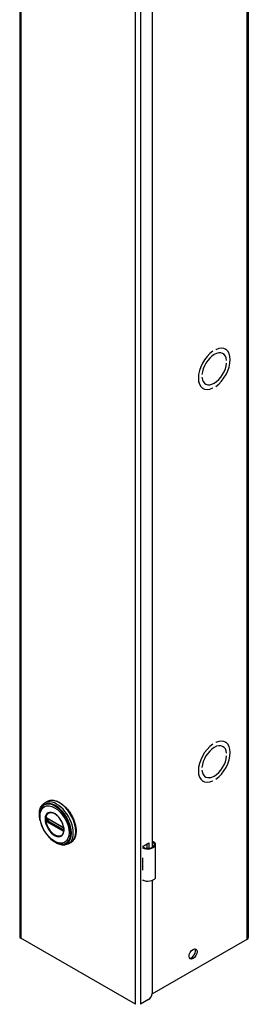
# Model space of a CAD drawing. Header units: inches. Extents: x 0 to 464, y -11 to 301.
# Tile 18 of 26: x 400 to 406, y 121 to 146. Entities that reach past the tile are written whole.
import ezdxf

# ---------------------------------------------------------------- set-up
doc = ezdxf.new("R2010")
doc.units = ezdxf.units.IN
doc.header["$LTSCALE"] = 27.808625
doc.header["$MEASUREMENT"] = 0
doc.layers.add('Visible Edges(ANSI)', color=7, linetype='Continuous', lineweight=25)
doc.layers.add('Visible Tangent Edges(ANSI)', color=7, linetype='Continuous', lineweight=25)

msp = doc.modelspace()

# ---------------------------------------------------------------- linework, layer by layer
at = {"layer": 'Visible Edges(ANSI)'}
for p, q in [((400.1323, 220.9993), (400.1323, 122.8937)), ((405.8346, 220.9769), (405.8346, 122.8713)), ((403.4343, 147.0929), (403.4343, 125.1293)), ((404.9509, 137.5158), (404.951, 137.5157)), ((404.951, 137.5158), (404.951, 137.5157)), ((405.0217, 137.5565), (405.0217, 137.5565)), ((405.2, 137.4599), (405.2046, 137.4572)), ((405.2617, 137.5686), (405.267, 137.5655)), ((405.2943, 137.2883), (405.2944, 137.2882)), ((405.2944, 137.2882), (405.2944, 137.2882)), ((405.2944, 137.2228), (405.2944, 137.2228)), ((404.6783, 136.9335), (404.6784, 136.9335)), ((404.6784, 136.9335), (404.6783, 136.9334)), ((404.6783, 136.868), (404.6784, 136.8681)), ((404.7634, 136.7018), (404.7681, 136.6991)), ((404.7004, 136.5938), (404.7057, 136.5908)), ((404.9509, 136.5998), (404.951, 136.5997)), ((404.951, 136.5998), (404.951, 136.5997)), ((405.0217, 136.6404), (405.0217, 136.6405)), ((404.9509, 127.7052), (404.951, 127.7052)), ((404.951, 127.7053), (404.951, 127.7052)), ((405.0217, 127.7459), (405.0217, 127.746)), ((405.2, 127.6493), (405.2046, 127.6466)), ((405.2617, 127.758), (405.267, 127.7549)), ((405.2943, 127.4777), (405.2944, 127.4777)), ((405.2944, 127.4777), (405.2944, 127.4776)), ((405.2944, 127.4122), (405.2944, 127.4123)), ((404.6783, 127.123), (404.6784, 127.1229)), ((404.6784, 127.1229), (404.6783, 127.1229)), ((404.6783, 127.0575), (404.6784, 127.0575)), ((404.7634, 126.8912), (404.7681, 126.8885)), ((404.7004, 126.7833), (404.7057, 126.7802)), ((404.9509, 126.7892), (404.951, 126.7892)), ((404.951, 126.7892), (404.951, 126.7892)), ((405.0217, 126.8299), (405.0217, 126.83)), ((400.8205, 126.2775), (400.7564, 126.2406)), ((400.806, 125.8635), (400.8009, 125.8663)), ((400.806, 125.8635), (401.2141, 125.6285)), ((401.221, 125.6207), (400.813, 125.8557)), ((401.2191, 125.6255), (401.2141, 125.6285)), ((401.2299, 125.6131), (401.2311, 125.6102)), ((401.23, 125.5679), (401.23, 125.6052)), ((401.2311, 125.6102), (401.2317, 125.6085)), ((401.2331, 125.5578), (401.233, 125.5519)), ((401.2331, 125.5948), (401.2331, 125.5578)), ((401.4099, 125.254), (401.3459, 125.2171)), ((403.2151, 125.1614), (403.3494, 125.2387)), ((403.2151, 125.1296), (403.2151, 125.1614)), ((403.3105, 125.1084), (403.3105, 125.2163)), ((403.3494, 125.2387), (403.3494, 125.1086)), ((403.5238, 124.3924), (403.5238, 125.1971)), ((403.1995, 124.8693), (403.1995, 124.8379)), ((403.1995, 124.5949), (403.1995, 124.5635)), ((403.2151, 124.2931), (403.2151, 124.307)), ((403.2297, 124.3016), (403.2151, 124.2931)), ((403.4343, 124.3038), (403.4343, 121.4811)), ((403.0199, 121.2103), (400.1575, 122.8587)), ((403.4336, 121.4681), (405.8094, 122.8363)), ((403.3459, 121.328), (403.1415, 121.2103))]:
    msp.add_line(p, q, dxfattribs=at)
at = {"layer": 'Visible Edges(ANSI)', "flags": 128}
for points in [[(400.6384, 125.8103), (400.6316, 125.845), (400.6266, 125.8793), (400.6234, 125.913), (400.6221, 125.946), (400.6226, 125.9781), (400.625, 126.0093), (400.6293, 126.0395), (400.6356, 126.0685), (400.6439, 126.0962), (400.6541, 126.1224), (400.6663, 126.147), (400.6805, 126.1699), (400.6967, 126.1909), (400.7149, 126.2098), (400.7348, 126.2264), (400.7564, 126.2406)], [(400.8205, 126.2775), (400.8363, 126.2857), (400.8529, 126.2926), (400.8701, 126.2982), (400.8878, 126.3024), (400.9061, 126.3052), (400.9248, 126.3066), (400.9439, 126.3067), (400.9634, 126.3054), (400.9831, 126.3028), (401.0031, 126.2988), (401.0233, 126.2936), (401.0437, 126.2871), (401.0641, 126.2794), (401.0847, 126.2705), (401.1053, 126.2603), (401.1258, 126.249), (401.1463, 126.2366), (401.1667, 126.2231), (401.187, 126.2085), (401.2071, 126.1928), (401.2269, 126.1762), (401.2465, 126.1586), (401.2658, 126.1401), (401.2847, 126.1207), (401.3032, 126.1005), (401.3213, 126.0796), (401.3388, 126.0579), (401.3559, 126.0355), (401.3724, 126.0125), (401.3883, 125.9889), (401.4036, 125.9648), (401.4182, 125.9402), (401.4321, 125.9153), (401.4453, 125.89), (401.4577, 125.8644), (401.4693, 125.8386), (401.4801, 125.8126), (401.49, 125.7865), (401.4991, 125.7603), (401.5073, 125.7342), (401.5145, 125.7081), (401.5209, 125.6821), (401.5263, 125.6564), (401.5307, 125.6308), (401.5341, 125.6056), (401.5366, 125.5808), (401.5381, 125.5563), (401.5385, 125.5323), (401.538, 125.5089), (401.5364, 125.486), (401.5338, 125.4638), (401.5303, 125.4422), (401.5256, 125.4213), (401.52, 125.4012), (401.5134, 125.382), (401.5057, 125.3636), (401.4971, 125.3461), (401.4874, 125.3296), (401.4768, 125.3141), (401.4652, 125.2997), (401.4527, 125.2865), (401.4393, 125.2744), (401.425, 125.2635), (401.4099, 125.254)], [(400.6657, 126.101), (400.6592, 126.0877), (400.6532, 126.074), (400.6479, 126.0599), (400.6433, 126.0453), (400.6357, 126.0148), (400.6305, 125.983), (400.6277, 125.9498), (400.6271, 125.9154), (400.6289, 125.8801), (400.6328, 125.844), (400.639, 125.8073), (400.6473, 125.7702), (400.6576, 125.7327), (400.67, 125.6952), (400.6843, 125.6579), (400.7005, 125.6208), (400.7184, 125.5843), (400.738, 125.5485), (400.7591, 125.5136), (400.7817, 125.4798), (400.8056, 125.4472), (400.8308, 125.4161), (400.857, 125.3866), (400.8841, 125.3588), (400.9121, 125.333), (400.9408, 125.3092), (400.97, 125.2877), (400.9997, 125.2685), (401.0296, 125.2517), (401.0598, 125.2375), (401.09, 125.226), (401.1201, 125.2173), (401.135, 125.214), (401.15, 125.2115), (401.1648, 125.2097), (401.1795, 125.2087)], [(401.2032, 125.4539), (401.2118, 125.4674), (401.2191, 125.4827), (401.225, 125.4995), (401.2295, 125.5178), (401.2325, 125.5373), (401.234, 125.5582), (401.234, 125.58), (401.2324, 125.6026), (401.2292, 125.626), (401.2245, 125.65), (401.2183, 125.6743), (401.2107, 125.6988), (401.2016, 125.7233), (401.1912, 125.7478), (401.1795, 125.7719), (401.1667, 125.7954), (401.1527, 125.8184), (401.1377, 125.8407), (401.1218, 125.8619), (401.1051, 125.882), (401.0877, 125.9009), (401.0698, 125.9185), (401.0514, 125.9346), (401.0328, 125.949), (401.014, 125.9618), (400.9951, 125.9728), (400.9764, 125.9819), (400.958, 125.9891), (400.94, 125.9944), (400.9224, 125.9977), (400.9056, 125.999), (400.8896, 125.9984)], [(400.8009, 125.8663), (400.7991, 125.8672), (400.7979, 125.8675)], [(400.813, 125.8557), (400.812, 125.8562), (400.8116, 125.8563)], [(401.2191, 125.6255), (401.2224, 125.623), (401.2258, 125.6194)], [(401.23, 125.6052), (401.2294, 125.6091), (401.2273, 125.614), (401.2241, 125.6182), (401.221, 125.6207)], [(401.2258, 125.6194), (401.228, 125.6164), (401.2299, 125.6131)], [(401.2298, 125.5664), (401.2299, 125.5668), (401.23, 125.5679)], [(401.233, 125.5519), (401.2327, 125.5495), (401.2325, 125.5485)], [(401.3459, 125.2171), (401.3227, 125.2055), (401.2983, 125.1966), (401.2729, 125.1904), (401.2466, 125.1869), (401.2196, 125.1861), (401.1922, 125.1879), (401.1644, 125.1922), (401.1363, 125.199), (401.1081, 125.2081), (401.0798, 125.2195), (401.0516, 125.2331), (401.0236, 125.2488), (400.9957, 125.2665), (400.9682, 125.2862), (400.941, 125.3077), (400.9144, 125.331)], [(403.4816, 125.2588), (403.4798, 125.2599), (403.4779, 125.2609), (403.476, 125.2618), (403.4741, 125.2627), (403.4721, 125.2635), (403.4701, 125.2641), (403.468, 125.2647), (403.4659, 125.2652), (403.4639, 125.2656), (403.4618, 125.2659), (403.4597, 125.2661), (403.4575, 125.2662), (403.4554, 125.2662), (403.4534, 125.266), (403.4513, 125.2658), (403.4492, 125.2654), (403.4472, 125.265), (403.4452, 125.2645), (403.4433, 125.2638), (403.4414, 125.2631), (403.4395, 125.2623), (403.4377, 125.2614), (403.436, 125.2605), (403.4343, 125.2594)], [(403.4343, 125.248), (403.4358, 125.2484), (403.4374, 125.2488), (403.4389, 125.249), (403.4405, 125.2493), (403.442, 125.2494), (403.4436, 125.2495), (403.4451, 125.2495), (403.4466, 125.2495), (403.4481, 125.2494), (403.4496, 125.2492), (403.4511, 125.249), (403.4526, 125.2487), (403.4542, 125.2483), (403.4557, 125.2479), (403.4572, 125.2474), (403.4587, 125.2468), (403.4602, 125.2462), (403.4616, 125.2456), (403.4631, 125.2448), (403.4645, 125.244), (403.4659, 125.2432), (403.4673, 125.2423), (403.4686, 125.2413), (403.4699, 125.2403)]]:
    msp.add_lwpolyline(points, dxfattribs=at)
at = {"layer": 'Visible Edges(ANSI)'}
for centre, major_axis, ratio, start_param, end_param in [((404.9864, 137.0781), (-0.2807, -0.4875), 0.5780931, 4.0140635, 6.9776434), ((404.9864, 137.0781), (-0.2807, -0.4874), 0.5780931, 4.0140793, 6.9776275), ((404.9864, 137.0781), (0.2183, 0.3791), 0.5780931, 5.5874099, 8.5458897), ((404.9864, 137.0781), (0.2183, 0.379), 0.5780931, 5.5874309, 8.5458687), ((404.9864, 137.0781), (0.2807, 0.4875), 0.5780931, 4.0140635, 6.9776434), ((404.9864, 137.0781), (0.2807, 0.4874), 0.5780931, 4.0140793, 6.9776275), ((404.9864, 137.0781), (-0.2183, -0.3791), 0.5780931, 5.5874099, 8.5458897), ((404.9864, 137.0781), (-0.2183, -0.379), 0.5780931, 5.5874309, 8.5458687), ((404.9864, 127.2676), (-0.2807, -0.4875), 0.5780931, 4.0140635, 6.9776434), ((404.9864, 127.2676), (-0.2807, -0.4874), 0.5780931, 4.0140793, 6.9776275), ((404.9864, 127.2676), (0.2183, 0.3791), 0.5780931, 5.5874099, 8.5458897), ((404.9864, 127.2676), (0.2183, 0.379), 0.5780931, 5.5874309, 8.5458687), ((404.9864, 127.2676), (0.2807, 0.4875), 0.5780931, 4.0140635, 6.9776434), ((404.9864, 127.2676), (0.2807, 0.4874), 0.5780931, 4.0140793, 6.9776275), ((404.9864, 127.2676), (-0.2183, -0.3791), 0.5780931, 5.5874099, 8.5458897), ((404.9864, 127.2676), (-0.2183, -0.379), 0.5780931, 5.5874309, 8.5458687), ((403.3289, 125.2042), (0.1969, 0), 0.5758617, 3.9833715, 5.9647502), ((403.3289, 125.2042), (0.1673, 0), 0.5758617, 3.9641341, 5.9647502), ((403.3663, 125.1971), (0.128, 0), 0.5758617, 5.9647502, 6.9099467), ((403.3663, 125.1971), (0.1575, 0), 0.5758617, 5.9647502, 7.0321027), ((403.3289, 124.9547), (0.1969, 0), 0.5758617, 3.9833715, 3.9951945), ((403.2598, 124.8777), (-0.0917, 0), 0.5758617, 0.8282349, 0.8536019), ((403.2598, 124.6347), (0.0917, 0), 0.5758617, 3.9698275, 3.9951945), ((403.3289, 124.649), (-0.1969, 0), 0.5758617, 0.8417789, 0.8536019), ((403.3289, 124.3995), (0.1969, 0), 0.5758617, 3.9833715, 5.9647502), ((403.3663, 124.3924), (0.1575, 0), 0.5758617, 5.9647502, 6.2831853), ((400.2183, 122.8937), (-0.086, 0), 0.5758617, 0, 0.7853982), ((405.7486, 122.8713), (0.086, 0), 0.5758617, 5.4977871, 6.2831853), ((404.4171, 122.4881), (-0.0701, -0.1218), 0.5780931, 0.2799105, 2.8616821), ((403.3459, 121.4302), (-0.0624, -0.1083), 0.5780931, 0.7834645, 2.3542608)]:
    msp.add_ellipse(centre, major_axis=major_axis, ratio=ratio, start_param=start_param, end_param=end_param, dxfattribs=at)
msp.add_ellipse((404.456, 122.4657), major_axis=(-0.0701, -0.1218), ratio=0.5780931, dxfattribs=at)
at = {"layer": 'Visible Tangent Edges(ANSI)'}
for p, q in [((400.1575, 220.9643), (400.1575, 122.8587)), ((405.8094, 122.8363), (405.8094, 220.9419)), ((403.0199, 121.2103), (403.0199, 219.316)), ((403.1415, 219.316), (403.1415, 121.2103)), ((400.7816, 125.8586), (400.7814, 125.8529)), ((400.7814, 125.8159), (400.7816, 125.8098)), ((400.7834, 125.798), (400.7843, 125.7945)), ((400.7892, 125.8525), (400.7891, 125.8583)), ((400.7891, 125.8093), (400.7892, 125.8152)), ((400.7981, 125.8144), (400.7981, 125.8516)), ((400.7988, 125.7781), (400.804, 125.775)), ((400.8075, 125.7841), (400.8024, 125.787)), ((401.212, 125.633), (400.804, 125.868)), ((400.804, 125.775), (401.212, 125.54)), ((401.2156, 125.5491), (400.8075, 125.7841)), ((400.8107, 125.852), (400.8153, 125.8543)), ((400.8107, 125.8148), (400.8107, 125.852)), ((400.8474, 125.8359), (400.8107, 125.8148)), ((400.811, 125.8591), (401.2191, 125.6242)), ((401.2191, 125.557), (400.811, 125.792)), ((400.8176, 125.8027), (400.8613, 125.8279)), ((401.2257, 125.5677), (400.8176, 125.8027)), ((401.2206, 125.5462), (401.2156, 125.5491)), ((401.23, 125.5706), (401.2257, 125.5677)), ((401.232, 125.6018), (401.232, 125.5645)), ((401.2326, 125.5393), (401.2328, 125.5404)), ((403.4699, 125.2403), (403.4816, 125.2588)), ((403.5159, 124.364), (403.5159, 125.1687)), ((403.1995, 124.8379), (403.1995, 124.5949))]:
    msp.add_line(p, q, dxfattribs=at)
at = {"layer": 'Visible Tangent Edges(ANSI)', "flags": 128}
for points in [[(400.765, 125.8359), (400.7699, 125.7783), (400.7841, 125.7173), (400.8073, 125.6557), (400.8384, 125.5958), (400.8762, 125.5403), (400.9191, 125.4913), (400.9653, 125.4509), (401.013, 125.4209), (401.0602, 125.402), (401.1051, 125.3952), (401.1456, 125.4011), (401.1801, 125.4194), (401.2073, 125.449), (401.2263, 125.4888), (401.2358, 125.5375), (401.2357, 125.5927), (401.2261, 125.6523), (401.2073, 125.7139), (401.1799, 125.775), (401.1452, 125.833), (401.1047, 125.8855), (401.06, 125.9303), (401.0127, 125.9657), (400.9649, 125.9905), (400.9187, 126.0032), (400.8758, 126.0034), (400.8382, 125.9913), (400.8072, 125.9672), (400.784, 125.9322), (400.7698, 125.8879), (400.765, 125.8359)], [(400.7762, 125.8348), (400.7764, 125.8461), (400.7771, 125.8572), (400.7781, 125.868), (400.7796, 125.8785), (400.7815, 125.8886), (400.7839, 125.8985), (400.7866, 125.9079), (400.7898, 125.917), (400.7934, 125.9256), (400.7974, 125.9339), (400.8018, 125.9417), (400.8065, 125.9491), (400.8117, 125.956), (400.8172, 125.9624), (400.823, 125.9684), (400.8292, 125.9739), (400.8357, 125.9788), (400.8426, 125.9832), (400.8497, 125.9871), (400.8571, 125.9904), (400.8649, 125.9932), (400.8729, 125.9955), (400.8811, 125.9972), (400.8896, 125.9983)], [(401.203, 125.454), (401.1891, 125.4381), (401.1732, 125.4252), (401.1553, 125.4155), (401.1356, 125.4092), (401.1143, 125.4064), (401.0917, 125.4073), (401.0681, 125.4116), (401.0438, 125.4194), (401.019, 125.4304), (400.9941, 125.4446), (400.9694, 125.4617), (400.945, 125.4817), (400.9214, 125.5044), (400.8988, 125.5295), (400.8774, 125.5566), (400.8575, 125.5854), (400.8394, 125.6156), (400.8232, 125.6469), (400.8092, 125.6788), (400.7975, 125.7109), (400.7883, 125.7429), (400.7816, 125.7746), (400.7776, 125.8054), (400.7762, 125.8348)], [(400.7814, 125.8529), (400.7813, 125.8514), (400.7813, 125.8499), (400.7812, 125.8484), (400.7812, 125.8469), (400.7812, 125.8453), (400.7811, 125.8438), (400.7811, 125.8423), (400.7811, 125.8408), (400.7811, 125.8392), (400.7811, 125.8377), (400.7811, 125.8362), (400.7811, 125.8346), (400.7811, 125.8331), (400.7811, 125.8315), (400.7811, 125.83), (400.7811, 125.8284), (400.7811, 125.8269), (400.7811, 125.8253), (400.7812, 125.8237), (400.7812, 125.8222), (400.7812, 125.8206), (400.7813, 125.819), (400.7813, 125.8175), (400.7814, 125.8159)], [(400.7834, 125.8687), (400.7833, 125.8683), (400.7831, 125.8679), (400.783, 125.8675), (400.7829, 125.8672), (400.7828, 125.8668), (400.7827, 125.8664), (400.7826, 125.866), (400.7825, 125.8656), (400.7824, 125.8652), (400.7824, 125.8648), (400.7823, 125.8643), (400.7822, 125.8639), (400.7821, 125.8635), (400.782, 125.8631), (400.782, 125.8626), (400.7819, 125.8622), (400.7819, 125.8617), (400.7818, 125.8613), (400.7818, 125.8608), (400.7817, 125.8604), (400.7817, 125.8599), (400.7816, 125.8595), (400.7816, 125.859), (400.7816, 125.8586)], [(400.7816, 125.8098), (400.7816, 125.8093), (400.7816, 125.8088), (400.7817, 125.8084), (400.7817, 125.8079), (400.7818, 125.8074), (400.7818, 125.8069), (400.7819, 125.8064), (400.7819, 125.8059), (400.782, 125.8054), (400.7821, 125.8049), (400.7821, 125.8044), (400.7822, 125.8039), (400.7823, 125.8034), (400.7824, 125.8029), (400.7825, 125.8024), (400.7825, 125.8019), (400.7826, 125.8014), (400.7827, 125.8009), (400.7828, 125.8004), (400.7829, 125.7999), (400.783, 125.7994), (400.7831, 125.799), (400.7833, 125.7985), (400.7834, 125.798)], [(400.7843, 125.8712), (400.7842, 125.8711), (400.7842, 125.871), (400.7841, 125.8709), (400.7841, 125.8708), (400.7841, 125.8707), (400.784, 125.8706), (400.784, 125.8705), (400.784, 125.8704), (400.7839, 125.8703), (400.7839, 125.8702), (400.7838, 125.8701), (400.7838, 125.87), (400.7838, 125.8699), (400.7837, 125.8698), (400.7837, 125.8696), (400.7837, 125.8695), (400.7836, 125.8694), (400.7836, 125.8693), (400.7835, 125.8692), (400.7835, 125.8691), (400.7835, 125.869), (400.7834, 125.8689), (400.7834, 125.8688), (400.7834, 125.8687)], [(400.7894, 125.8733), (400.7892, 125.8733), (400.7889, 125.8733), (400.7887, 125.8732), (400.7885, 125.8732), (400.7882, 125.8731), (400.788, 125.8731), (400.7878, 125.873), (400.7875, 125.873), (400.7873, 125.8729), (400.7871, 125.8728), (400.7869, 125.8727), (400.7866, 125.8726), (400.7864, 125.8726), (400.7862, 125.8725), (400.786, 125.8724), (400.7858, 125.8722), (400.7856, 125.8721), (400.7854, 125.872), (400.7852, 125.8719), (400.785, 125.8718), (400.7848, 125.8716), (400.7846, 125.8715), (400.7844, 125.8714), (400.7843, 125.8712)], [(400.7843, 125.7945), (400.7844, 125.7942), (400.7846, 125.7938), (400.7848, 125.7935), (400.785, 125.7931), (400.7852, 125.7927), (400.7854, 125.7924), (400.7856, 125.792), (400.7858, 125.7917), (400.786, 125.7914), (400.7862, 125.791), (400.7864, 125.7907), (400.7866, 125.7903), (400.7869, 125.79), (400.7871, 125.7897), (400.7873, 125.7893), (400.7875, 125.789), (400.7878, 125.7887), (400.788, 125.7883), (400.7882, 125.788), (400.7885, 125.7877), (400.7887, 125.7874), (400.7889, 125.7871), (400.7892, 125.7867), (400.7894, 125.7864)], [(400.7891, 125.8583), (400.7891, 125.8587), (400.7891, 125.859), (400.7891, 125.8593), (400.7891, 125.8596), (400.7892, 125.8599), (400.7892, 125.8602), (400.7892, 125.8605), (400.7893, 125.8608), (400.7894, 125.8611), (400.7894, 125.8614), (400.7895, 125.8617), (400.7896, 125.862), (400.7897, 125.8622), (400.7898, 125.8625), (400.7899, 125.8628), (400.79, 125.863), (400.7901, 125.8633), (400.7903, 125.8635), (400.7904, 125.8637), (400.7905, 125.864), (400.7907, 125.8642), (400.7908, 125.8644), (400.791, 125.8646), (400.7911, 125.8648)], [(400.7911, 125.8009), (400.791, 125.8012), (400.7908, 125.8016), (400.7907, 125.802), (400.7905, 125.8023), (400.7904, 125.8027), (400.7903, 125.803), (400.7902, 125.8034), (400.79, 125.8037), (400.7899, 125.8041), (400.7898, 125.8044), (400.7897, 125.8048), (400.7896, 125.8052), (400.7895, 125.8055), (400.7895, 125.8059), (400.7894, 125.8062), (400.7893, 125.8066), (400.7893, 125.8069), (400.7892, 125.8073), (400.7892, 125.8076), (400.7891, 125.808), (400.7891, 125.8083), (400.7891, 125.8086), (400.7891, 125.809), (400.7891, 125.8093)], [(400.7892, 125.8152), (400.7892, 125.8168), (400.7893, 125.8184), (400.7893, 125.8199), (400.7893, 125.8215), (400.7893, 125.823), (400.7893, 125.8246), (400.7893, 125.8261), (400.7893, 125.8277), (400.7893, 125.8292), (400.7894, 125.8308), (400.7894, 125.8324), (400.7894, 125.8339), (400.7894, 125.8355), (400.7894, 125.837), (400.7893, 125.8386), (400.7893, 125.8401), (400.7893, 125.8417), (400.7893, 125.8432), (400.7893, 125.8448), (400.7893, 125.8463), (400.7893, 125.8479), (400.7893, 125.8494), (400.7892, 125.851), (400.7892, 125.8525)], [(400.7988, 125.8709), (400.7984, 125.8711), (400.798, 125.8713), (400.7976, 125.8715), (400.7972, 125.8717), (400.7967, 125.8719), (400.7963, 125.8721), (400.7959, 125.8723), (400.7955, 125.8724), (400.7951, 125.8725), (400.7947, 125.8727), (400.7943, 125.8728), (400.7939, 125.8729), (400.7935, 125.873), (400.7932, 125.8731), (400.7928, 125.8732), (400.7924, 125.8732), (400.792, 125.8733), (400.7916, 125.8733), (400.7912, 125.8733), (400.7909, 125.8734), (400.7905, 125.8734), (400.7901, 125.8734), (400.7898, 125.8733), (400.7894, 125.8733)], [(400.7894, 125.7864), (400.7898, 125.786), (400.7901, 125.7856), (400.7905, 125.7851), (400.7909, 125.7847), (400.7913, 125.7843), (400.7916, 125.7839), (400.792, 125.7835), (400.7924, 125.7831), (400.7928, 125.7828), (400.7932, 125.7824), (400.7936, 125.782), (400.7939, 125.7817), (400.7943, 125.7813), (400.7947, 125.781), (400.7951, 125.7806), (400.7955, 125.7803), (400.7959, 125.78), (400.7964, 125.7797), (400.7968, 125.7794), (400.7972, 125.7791), (400.7976, 125.7788), (400.798, 125.7786), (400.7984, 125.7783), (400.7988, 125.7781)], [(400.7911, 125.8648), (400.7912, 125.8649), (400.7912, 125.8649), (400.7913, 125.865), (400.7913, 125.8651), (400.7914, 125.8651), (400.7914, 125.8652), (400.7915, 125.8652), (400.7915, 125.8653), (400.7916, 125.8653), (400.7916, 125.8654), (400.7917, 125.8654), (400.7917, 125.8655), (400.7918, 125.8656), (400.7919, 125.8656), (400.7919, 125.8657), (400.792, 125.8657), (400.792, 125.8658), (400.7921, 125.8658), (400.7921, 125.8659), (400.7922, 125.8659), (400.7922, 125.866), (400.7923, 125.866), (400.7923, 125.8661), (400.7924, 125.8661)], [(400.7924, 125.7982), (400.7923, 125.7984), (400.7923, 125.7985), (400.7922, 125.7986), (400.7922, 125.7987), (400.7921, 125.7988), (400.7921, 125.7989), (400.792, 125.799), (400.792, 125.7991), (400.7919, 125.7992), (400.7919, 125.7993), (400.7918, 125.7995), (400.7917, 125.7996), (400.7917, 125.7997), (400.7916, 125.7998), (400.7916, 125.7999), (400.7915, 125.8), (400.7915, 125.8001), (400.7914, 125.8002), (400.7914, 125.8003), (400.7913, 125.8004), (400.7913, 125.8006), (400.7912, 125.8007), (400.7912, 125.8008), (400.7911, 125.8009)], [(400.7924, 125.8661), (400.7925, 125.8662), (400.7926, 125.8663), (400.7928, 125.8664), (400.7929, 125.8665), (400.793, 125.8666), (400.7932, 125.8667), (400.7933, 125.8667), (400.7935, 125.8668), (400.7936, 125.8669), (400.7937, 125.867), (400.7939, 125.867), (400.794, 125.8671), (400.7942, 125.8671), (400.7943, 125.8672), (400.7945, 125.8673), (400.7946, 125.8673), (400.7948, 125.8673), (400.795, 125.8674), (400.7951, 125.8674), (400.7953, 125.8675), (400.7954, 125.8675), (400.7956, 125.8675), (400.7958, 125.8675), (400.7959, 125.8675)], [(400.7959, 125.7927), (400.7958, 125.7929), (400.7956, 125.7932), (400.7954, 125.7934), (400.7953, 125.7936), (400.7951, 125.7938), (400.795, 125.794), (400.7948, 125.7942), (400.7946, 125.7945), (400.7945, 125.7947), (400.7943, 125.7949), (400.7942, 125.7952), (400.794, 125.7954), (400.7939, 125.7956), (400.7937, 125.7959), (400.7936, 125.7961), (400.7934, 125.7963), (400.7933, 125.7966), (400.7932, 125.7968), (400.793, 125.797), (400.7929, 125.7973), (400.7928, 125.7975), (400.7926, 125.7978), (400.7925, 125.798), (400.7924, 125.7982)], [(400.7959, 125.8675), (400.796, 125.8676), (400.7961, 125.8676), (400.7962, 125.8676), (400.7962, 125.8676), (400.7963, 125.8676), (400.7964, 125.8676), (400.7965, 125.8676), (400.7966, 125.8676), (400.7966, 125.8676), (400.7967, 125.8676), (400.7968, 125.8676), (400.7969, 125.8676), (400.797, 125.8676), (400.797, 125.8676), (400.7971, 125.8676), (400.7972, 125.8676), (400.7973, 125.8676), (400.7974, 125.8676), (400.7974, 125.8675), (400.7975, 125.8675), (400.7976, 125.8675), (400.7977, 125.8675), (400.7978, 125.8675), (400.7978, 125.8675)], [(400.8024, 125.787), (400.8021, 125.7872), (400.8018, 125.7874), (400.8015, 125.7875), (400.8012, 125.7877), (400.801, 125.7879), (400.8007, 125.7881), (400.8004, 125.7883), (400.8001, 125.7885), (400.7999, 125.7888), (400.7996, 125.789), (400.7993, 125.7892), (400.799, 125.7895), (400.7988, 125.7897), (400.7985, 125.79), (400.7982, 125.7902), (400.798, 125.7905), (400.7977, 125.7907), (400.7974, 125.791), (400.7972, 125.7913), (400.7969, 125.7916), (400.7967, 125.7918), (400.7964, 125.7921), (400.7962, 125.7924), (400.7959, 125.7927)], [(400.7981, 125.8516), (400.7981, 125.8519), (400.7981, 125.8522), (400.7981, 125.8524), (400.7981, 125.8527), (400.7981, 125.8529), (400.7981, 125.8532), (400.7981, 125.8534), (400.7981, 125.8537), (400.7981, 125.8539), (400.7982, 125.8542), (400.7982, 125.8544), (400.7982, 125.8546), (400.7982, 125.8549), (400.7982, 125.8551), (400.7983, 125.8553), (400.7983, 125.8556), (400.7983, 125.8558), (400.7983, 125.856), (400.7984, 125.8562), (400.7984, 125.8564), (400.7984, 125.8567), (400.7985, 125.8569), (400.7985, 125.8571), (400.7985, 125.8573)], [(400.7985, 125.808), (400.7985, 125.8083), (400.7985, 125.8085), (400.7984, 125.8088), (400.7984, 125.8091), (400.7984, 125.8093), (400.7983, 125.8096), (400.7983, 125.8098), (400.7983, 125.8101), (400.7983, 125.8104), (400.7982, 125.8106), (400.7982, 125.8109), (400.7982, 125.8112), (400.7982, 125.8114), (400.7982, 125.8117), (400.7981, 125.812), (400.7981, 125.8122), (400.7981, 125.8125), (400.7981, 125.8128), (400.7981, 125.813), (400.7981, 125.8133), (400.7981, 125.8136), (400.7981, 125.8138), (400.7981, 125.8141), (400.7981, 125.8144)], [(400.7985, 125.8573), (400.7986, 125.8574), (400.7986, 125.8576), (400.7986, 125.8577), (400.7987, 125.8579), (400.7987, 125.858), (400.7988, 125.8582), (400.7988, 125.8583), (400.7988, 125.8584), (400.7989, 125.8586), (400.7989, 125.8587), (400.799, 125.8588), (400.7991, 125.859), (400.7991, 125.8591), (400.7992, 125.8592), (400.7992, 125.8593), (400.7993, 125.8595), (400.7994, 125.8596), (400.7994, 125.8597), (400.7995, 125.8598), (400.7996, 125.8599), (400.7997, 125.86), (400.7997, 125.8601), (400.7998, 125.8602), (400.7999, 125.8603)], [(400.7999, 125.8034), (400.7998, 125.8036), (400.7997, 125.8038), (400.7997, 125.804), (400.7996, 125.8042), (400.7995, 125.8044), (400.7994, 125.8046), (400.7994, 125.8048), (400.7993, 125.805), (400.7992, 125.8052), (400.7992, 125.8053), (400.7991, 125.8055), (400.7991, 125.8057), (400.799, 125.8059), (400.7989, 125.8061), (400.7989, 125.8063), (400.7988, 125.8065), (400.7988, 125.8067), (400.7988, 125.8069), (400.7987, 125.8071), (400.7987, 125.8073), (400.7986, 125.8075), (400.7986, 125.8077), (400.7986, 125.8078), (400.7985, 125.808)], [(400.804, 125.868), (400.8038, 125.8681), (400.8035, 125.8682), (400.8033, 125.8684), (400.8031, 125.8685), (400.8029, 125.8686), (400.8027, 125.8687), (400.8025, 125.8689), (400.8022, 125.869), (400.802, 125.8691), (400.8018, 125.8692), (400.8016, 125.8693), (400.8014, 125.8695), (400.8012, 125.8696), (400.8009, 125.8697), (400.8007, 125.8698), (400.8005, 125.8699), (400.8003, 125.8701), (400.8001, 125.8702), (400.7999, 125.8703), (400.7997, 125.8704), (400.7994, 125.8705), (400.7992, 125.8707), (400.799, 125.8708), (400.7988, 125.8709)], [(400.8024, 125.8618), (400.8026, 125.8618), (400.8027, 125.8618), (400.8028, 125.8618), (400.8029, 125.8619), (400.8031, 125.8619), (400.8032, 125.8619), (400.8033, 125.8619), (400.8035, 125.8619), (400.8036, 125.8619), (400.8038, 125.8619), (400.8039, 125.8619), (400.804, 125.8619), (400.8042, 125.8618), (400.8043, 125.8618), (400.8044, 125.8618), (400.8046, 125.8618), (400.8047, 125.8618), (400.8049, 125.8617), (400.805, 125.8617), (400.8052, 125.8617), (400.8053, 125.8616), (400.8055, 125.8616), (400.8056, 125.8615), (400.8058, 125.8615)], [(400.8058, 125.7955), (400.8056, 125.7957), (400.8055, 125.7958), (400.8053, 125.7959), (400.8052, 125.796), (400.805, 125.7962), (400.8049, 125.7963), (400.8047, 125.7964), (400.8046, 125.7966), (400.8044, 125.7967), (400.8043, 125.7968), (400.8042, 125.797), (400.804, 125.7971), (400.8039, 125.7973), (400.8038, 125.7974), (400.8036, 125.7976), (400.8035, 125.7977), (400.8033, 125.7979), (400.8032, 125.798), (400.8031, 125.7982), (400.8029, 125.7984), (400.8028, 125.7985), (400.8027, 125.7987), (400.8026, 125.7989), (400.8024, 125.799)], [(400.8058, 125.8615), (400.806, 125.8614), (400.8062, 125.8613), (400.8064, 125.8613), (400.8066, 125.8612), (400.8068, 125.8611), (400.807, 125.861), (400.8072, 125.861), (400.8074, 125.8609), (400.8076, 125.8608), (400.8079, 125.8607), (400.8081, 125.8606), (400.8083, 125.8605), (400.8085, 125.8604), (400.8087, 125.8603), (400.809, 125.8602), (400.8092, 125.8601), (400.8094, 125.86), (400.8096, 125.8599), (400.8099, 125.8598), (400.8101, 125.8596), (400.8103, 125.8595), (400.8105, 125.8594), (400.8108, 125.8593), (400.811, 125.8591)], [(400.811, 125.792), (400.8108, 125.7921), (400.8105, 125.7922), (400.8103, 125.7924), (400.8101, 125.7925), (400.8099, 125.7926), (400.8096, 125.7928), (400.8094, 125.7929), (400.8092, 125.7931), (400.809, 125.7932), (400.8087, 125.7934), (400.8085, 125.7935), (400.8083, 125.7937), (400.8081, 125.7938), (400.8079, 125.794), (400.8076, 125.7941), (400.8074, 125.7943), (400.8072, 125.7944), (400.807, 125.7946), (400.8068, 125.7947), (400.8066, 125.7949), (400.8064, 125.7951), (400.8062, 125.7952), (400.806, 125.7954), (400.8058, 125.7955)], [(401.2172, 125.63), (401.217, 125.6301), (401.2168, 125.6302), (401.2166, 125.6303), (401.2163, 125.6305), (401.2161, 125.6306), (401.2159, 125.6307), (401.2157, 125.6309), (401.2155, 125.631), (401.2153, 125.6311), (401.215, 125.6312), (401.2148, 125.6314), (401.2146, 125.6315), (401.2144, 125.6316), (401.2142, 125.6317), (401.214, 125.6319), (401.2138, 125.632), (401.2135, 125.6321), (401.2133, 125.6323), (401.2131, 125.6324), (401.2129, 125.6325), (401.2127, 125.6326), (401.2125, 125.6328), (401.2122, 125.6329), (401.212, 125.633)], [(401.212, 125.54), (401.2122, 125.5399), (401.2125, 125.5398), (401.2127, 125.5397), (401.2129, 125.5395), (401.2131, 125.5394), (401.2133, 125.5393), (401.2135, 125.5392), (401.2138, 125.539), (401.214, 125.5389), (401.2142, 125.5388), (401.2144, 125.5387), (401.2146, 125.5386), (401.2148, 125.5384), (401.215, 125.5383), (401.2153, 125.5382), (401.2155, 125.5381), (401.2157, 125.538), (401.2159, 125.5378), (401.2161, 125.5377), (401.2163, 125.5376), (401.2166, 125.5375), (401.2168, 125.5374), (401.217, 125.5372), (401.2172, 125.5371)], [(401.2266, 125.6216), (401.2262, 125.622), (401.2258, 125.6225), (401.2255, 125.6229), (401.2251, 125.6233), (401.2247, 125.6237), (401.2244, 125.6241), (401.224, 125.6245), (401.2236, 125.6249), (401.2232, 125.6253), (401.2228, 125.6256), (401.2224, 125.626), (401.2221, 125.6264), (401.2217, 125.6267), (401.2213, 125.6271), (401.2209, 125.6274), (401.2205, 125.6277), (401.2201, 125.628), (401.2197, 125.6283), (401.2192, 125.6286), (401.2188, 125.6289), (401.2184, 125.6292), (401.218, 125.6295), (401.2176, 125.6297), (401.2172, 125.63)], [(401.2172, 125.5371), (401.2176, 125.5369), (401.218, 125.5367), (401.2184, 125.5365), (401.2188, 125.5363), (401.2192, 125.5361), (401.2196, 125.5359), (401.2201, 125.5358), (401.2205, 125.5356), (401.2209, 125.5355), (401.2213, 125.5353), (401.2217, 125.5352), (401.2221, 125.5351), (401.2225, 125.535), (401.2228, 125.5349), (401.2232, 125.5349), (401.2236, 125.5348), (401.224, 125.5348), (401.2244, 125.5347), (401.2248, 125.5347), (401.2251, 125.5347), (401.2255, 125.5347), (401.2258, 125.5347), (401.2262, 125.5347), (401.2266, 125.5347)], [(401.2191, 125.6242), (401.2193, 125.624), (401.2195, 125.6239), (401.2197, 125.6238), (401.22, 125.6236), (401.2202, 125.6235), (401.2204, 125.6233), (401.2206, 125.6232), (401.2208, 125.623), (401.2211, 125.6229), (401.2213, 125.6227), (401.2215, 125.6226), (401.2217, 125.6224), (401.2219, 125.6223), (401.2221, 125.6221), (401.2224, 125.622), (401.2226, 125.6218), (401.2228, 125.6216), (401.223, 125.6215), (401.2232, 125.6213), (401.2234, 125.6212), (401.2236, 125.621), (401.2238, 125.6208), (401.224, 125.6207), (401.2242, 125.6205)], [(401.2242, 125.5546), (401.224, 125.5547), (401.2238, 125.5547), (401.2236, 125.5548), (401.2234, 125.5549), (401.2232, 125.555), (401.223, 125.555), (401.2228, 125.5551), (401.2226, 125.5552), (401.2224, 125.5553), (401.2221, 125.5554), (401.2219, 125.5555), (401.2217, 125.5556), (401.2215, 125.5557), (401.2213, 125.5558), (401.2211, 125.5559), (401.2208, 125.556), (401.2206, 125.5561), (401.2204, 125.5562), (401.2202, 125.5564), (401.22, 125.5565), (401.2197, 125.5566), (401.2195, 125.5567), (401.2193, 125.5568), (401.2191, 125.557)], [(401.227, 125.5445), (401.2268, 125.5445), (401.2265, 125.5445), (401.2263, 125.5445), (401.226, 125.5445), (401.2258, 125.5445), (401.2255, 125.5445), (401.2253, 125.5445), (401.225, 125.5446), (401.2247, 125.5446), (401.2245, 125.5446), (401.2242, 125.5447), (401.2239, 125.5448), (401.2237, 125.5448), (401.2234, 125.5449), (401.2231, 125.545), (401.2228, 125.5451), (401.2226, 125.5452), (401.2223, 125.5453), (401.222, 125.5455), (401.2217, 125.5456), (401.2215, 125.5457), (401.2212, 125.5459), (401.2209, 125.546), (401.2206, 125.5462)], [(401.2242, 125.6205), (401.2243, 125.6204), (401.2245, 125.6203), (401.2246, 125.6202), (401.2248, 125.62), (401.2249, 125.6199), (401.225, 125.6198), (401.2252, 125.6196), (401.2253, 125.6195), (401.2255, 125.6193), (401.2256, 125.6192), (401.2258, 125.6191), (401.2259, 125.6189), (401.226, 125.6188), (401.2262, 125.6186), (401.2263, 125.6185), (401.2264, 125.6183), (401.2266, 125.6182), (401.2267, 125.618), (401.2268, 125.6178), (401.227, 125.6177), (401.2271, 125.6175), (401.2272, 125.6174), (401.2274, 125.6172), (401.2275, 125.617)], [(401.2275, 125.5543), (401.2274, 125.5542), (401.2272, 125.5542), (401.2271, 125.5542), (401.227, 125.5542), (401.2268, 125.5542), (401.2267, 125.5542), (401.2266, 125.5542), (401.2264, 125.5542), (401.2263, 125.5542), (401.2262, 125.5542), (401.226, 125.5542), (401.2259, 125.5542), (401.2258, 125.5542), (401.2256, 125.5542), (401.2255, 125.5542), (401.2253, 125.5543), (401.2252, 125.5543), (401.225, 125.5543), (401.2249, 125.5544), (401.2248, 125.5544), (401.2246, 125.5544), (401.2245, 125.5545), (401.2243, 125.5545), (401.2242, 125.5546)], [(401.2308, 125.6152), (401.2307, 125.6155), (401.2305, 125.6158), (401.2303, 125.6161), (401.2302, 125.6164), (401.23, 125.6166), (401.2298, 125.6169), (401.2297, 125.6172), (401.2295, 125.6175), (401.2293, 125.6177), (401.2292, 125.618), (401.229, 125.6183), (401.2288, 125.6185), (401.2286, 125.6188), (401.2284, 125.6191), (401.2283, 125.6193), (401.2281, 125.6196), (401.2279, 125.6198), (401.2277, 125.6201), (401.2275, 125.6203), (401.2273, 125.6206), (401.2271, 125.6208), (401.227, 125.6211), (401.2268, 125.6213), (401.2266, 125.6216)], [(401.2266, 125.5347), (401.2268, 125.5347), (401.2271, 125.5348), (401.2273, 125.5348), (401.2275, 125.5348), (401.2278, 125.5349), (401.228, 125.5349), (401.2282, 125.535), (401.2285, 125.5351), (401.2287, 125.5351), (401.2289, 125.5352), (401.2291, 125.5353), (401.2294, 125.5354), (401.2296, 125.5355), (401.2298, 125.5356), (401.23, 125.5357), (401.2302, 125.5358), (401.2304, 125.5359), (401.2306, 125.536), (401.2308, 125.5361), (401.231, 125.5363), (401.2312, 125.5364), (401.2314, 125.5365), (401.2316, 125.5367), (401.2317, 125.5368)], [(401.2306, 125.5459), (401.2304, 125.5458), (401.2303, 125.5457), (401.2302, 125.5456), (401.2301, 125.5455), (401.2299, 125.5455), (401.2298, 125.5454), (401.2296, 125.5453), (401.2295, 125.5452), (401.2294, 125.5451), (401.2292, 125.5451), (401.2291, 125.545), (401.2289, 125.5449), (401.2288, 125.5449), (401.2286, 125.5448), (401.2285, 125.5448), (401.2283, 125.5447), (401.2282, 125.5447), (401.228, 125.5446), (401.2278, 125.5446), (401.2277, 125.5446), (401.2275, 125.5445), (401.2274, 125.5445), (401.2272, 125.5445), (401.227, 125.5445)], [(401.23, 125.6126), (401.2301, 125.6124), (401.2302, 125.6122), (401.2303, 125.6121), (401.2303, 125.6119), (401.2304, 125.6117), (401.2305, 125.6115), (401.2305, 125.6113), (401.2306, 125.6111), (401.2307, 125.6109), (401.2307, 125.6107), (401.2308, 125.6105), (401.2309, 125.6103), (401.2309, 125.6101), (401.231, 125.6099), (401.231, 125.6097), (401.2311, 125.6095), (401.2311, 125.6093), (401.2312, 125.6092), (401.2312, 125.609), (401.2313, 125.6088), (401.2313, 125.6086), (401.2313, 125.6084), (401.2314, 125.6082), (401.2314, 125.608)], [(401.2314, 125.5588), (401.2314, 125.5586), (401.2313, 125.5585), (401.2313, 125.5583), (401.2313, 125.5582), (401.2312, 125.558), (401.2312, 125.5579), (401.2311, 125.5577), (401.2311, 125.5576), (401.231, 125.5575), (401.231, 125.5573), (401.2309, 125.5572), (401.2309, 125.5571), (401.2308, 125.5569), (401.2307, 125.5568), (401.2307, 125.5567), (401.2306, 125.5566), (401.2305, 125.5565), (401.2305, 125.5564), (401.2304, 125.5562), (401.2303, 125.5561), (401.2303, 125.556), (401.2302, 125.5559), (401.2301, 125.5558), (401.23, 125.5557)], [(401.2317, 125.5472), (401.2317, 125.5471), (401.2316, 125.5471), (401.2316, 125.547), (401.2316, 125.5469), (401.2315, 125.5469), (401.2315, 125.5468), (401.2314, 125.5468), (401.2314, 125.5467), (401.2313, 125.5467), (401.2313, 125.5466), (401.2312, 125.5466), (401.2312, 125.5465), (401.2311, 125.5465), (401.2311, 125.5464), (401.231, 125.5464), (401.231, 125.5463), (401.2309, 125.5463), (401.2309, 125.5462), (401.2308, 125.5462), (401.2308, 125.5461), (401.2307, 125.5461), (401.2307, 125.546), (401.2306, 125.546), (401.2306, 125.5459)], [(401.2314, 125.608), (401.2314, 125.6078), (401.2315, 125.6075), (401.2315, 125.6073), (401.2316, 125.607), (401.2316, 125.6068), (401.2316, 125.6065), (401.2317, 125.6062), (401.2317, 125.606), (401.2317, 125.6057), (401.2318, 125.6055), (401.2318, 125.6052), (401.2318, 125.6049), (401.2319, 125.6047), (401.2319, 125.6044), (401.2319, 125.6041), (401.2319, 125.6039), (401.2319, 125.6036), (401.2319, 125.6033), (401.232, 125.6031), (401.232, 125.6028), (401.232, 125.6025), (401.232, 125.6023), (401.232, 125.602), (401.232, 125.6018)], [(401.232, 125.5645), (401.232, 125.5642), (401.232, 125.564), (401.232, 125.5637), (401.232, 125.5634), (401.232, 125.5632), (401.2319, 125.5629), (401.2319, 125.5627), (401.2319, 125.5624), (401.2319, 125.5622), (401.2319, 125.5619), (401.2319, 125.5617), (401.2318, 125.5615), (401.2318, 125.5612), (401.2318, 125.561), (401.2317, 125.5608), (401.2317, 125.5605), (401.2317, 125.5603), (401.2316, 125.5601), (401.2316, 125.5598), (401.2316, 125.5596), (401.2315, 125.5594), (401.2315, 125.5592), (401.2314, 125.559), (401.2314, 125.5588)], [(401.2325, 125.5485), (401.2324, 125.5484), (401.2324, 125.5484), (401.2324, 125.5483), (401.2324, 125.5482), (401.2323, 125.5482), (401.2323, 125.5481), (401.2323, 125.5481), (401.2322, 125.548), (401.2322, 125.548), (401.2322, 125.5479), (401.2322, 125.5478), (401.2321, 125.5478), (401.2321, 125.5477), (401.2321, 125.5477), (401.232, 125.5476), (401.232, 125.5476), (401.232, 125.5475), (401.2319, 125.5475), (401.2319, 125.5474), (401.2319, 125.5474), (401.2318, 125.5473), (401.2318, 125.5473), (401.2318, 125.5472), (401.2317, 125.5472)], [(401.2317, 125.5368), (401.2318, 125.5369), (401.2318, 125.537), (401.2319, 125.5371), (401.2319, 125.5372), (401.2319, 125.5373), (401.232, 125.5374), (401.232, 125.5375), (401.232, 125.5376), (401.2321, 125.5377), (401.2321, 125.5378), (401.2321, 125.5379), (401.2322, 125.5381), (401.2322, 125.5382), (401.2322, 125.5383), (401.2323, 125.5384), (401.2323, 125.5385), (401.2323, 125.5386), (401.2324, 125.5387), (401.2324, 125.5388), (401.2324, 125.5389), (401.2325, 125.539), (401.2325, 125.5391), (401.2325, 125.5392), (401.2326, 125.5393)]]:
    msp.add_lwpolyline(points, dxfattribs=at)
at = {"layer": 'Visible Tangent Edges(ANSI)'}
msp.add_ellipse((401.001, 125.7), major_axis=(0.2558, -0.4442), ratio=0.5780931, dxfattribs=at)
for centre, major_axis, ratio, start_param, end_param in [((401.0242, 125.7133), (0.2799, -0.4861), 0.5780931, 5.5111352, 10.1968281), ((401.0167, 125.7091), (-0.2735, 0.4749), 0.5780931, 2.7915323, 6.6332456), ((401.0511, 125.7289), (0.2947, -0.5118), 0.5780931, 0, 3.1415927), ((401.1152, 125.7657), (-0.2947, 0.5118), 0.5780931, 3.1415927, 6.2831853), ((401.008, 125.704), (-0.1596, 0.2772), 0.5780931, 5.5106104, 6.9233747), ((400.772, 125.8399), (0.00984, 0), 0.5758617, 3.9269908, 5.1579502), ((400.7863, 125.8579), (-0.00984, -0.00028), 0.5816732, 1.0282507, 1.8560752), ((400.7863, 125.8207), (-0.00984, 0.00028), 0.5697012, 1.06136, 1.8891845), ((400.7862, 125.8638), (-0.00984, -0.00028), 0.5913168, 1.0709601, 1.8575157), ((400.7862, 125.8146), (-0.00984, 0.00027), 0.5598866, 1.1035062, 1.8900618), ((400.7893, 125.8733), (-0.0076, 0.00626), 0.7607479, 1.4037597, 2.3337882), ((400.7893, 125.8024), (-0.00892, -0.00416), 0.2154533, 0.7436875, 1.6737161), ((400.7912, 125.8752), (-0.00632, 0.00755), 0.8117707, 1.4287314, 2.4759288), ((400.7912, 125.7985), (-0.00879, -0.00442), 0.0795437, 0.6186436, 1.6658412), ((401.008, 125.704), (0.1596, -0.2772), 0.5780931, 4.076067, 6.9233747), ((400.792, 125.8528), (0.00984, 0.00024), 0.5904205, 0.8344596, 1.8602617), ((400.792, 125.804), (-0.00984, 0.00023), 0.5608993, 4.0033391, 5.0291413), ((400.7922, 125.8471), (0.00984, 0), 0.5758617, 0.9265057, 1.8728012), ((400.7922, 125.8098), (0.00984, 0), 0.5758617, 0.9265057, 1.8728012), ((400.7964, 125.8773), (0.00092, -0.0098), 0.7888712, 5.0586038, 6.1058013), ((400.7964, 125.7904), (-0.00768, -0.00616), 0.2115934, 4.6030876, 5.6502852), ((400.7929, 125.8563), (0.00805, -0.00567), 0.7880587, 1.219922, 2.2751318), ((400.7929, 125.7994), (-0.00917, -0.00357), 0.2085441, 3.7740015, 4.8292113), ((400.7955, 125.8578), (-0.00092, 0.0098), 0.7888712, 5.0586038, 6.1058013), ((400.7955, 125.795), (0.00768, 0.00616), 0.2115934, 4.6030876, 5.6502852), ((400.804, 125.8562), (0.00984, 0), 0.5758617, 4.0680983, 5.4628806), ((400.804, 125.8189), (0.00984, 0), 0.5758617, 4.0680983, 5.4628806), ((400.8058, 125.8749), (-0.0048, -0.00859), 0.5862469, 5.4885923, 6.2831853), ((400.8058, 125.7821), (0.00502, 0.00847), 0.5698217, 1.3114255, 2.3613181), ((400.8059, 125.8528), (-0.00492, 0.00854), 0.5773894, 6.025038, 6.5451906), ((400.8109, 125.8441), (-0.0098, 0.0171), 0.5773894, 6.1561802, 6.4140484), ((400.8059, 125.804), (-0.00491, 0.00853), 0.5787976, 1.3126585, 1.8328111), ((400.8109, 125.8069), (0.0098, -0.0171), 0.5787976, 4.5853933, 4.8432615), ((400.799, 125.7919), (0.00471, 0.00864), 0.5631278, 4.4328019, 5.4194526), ((400.8109, 125.872), (-0.00491, -0.00853), 0.5780931, 5.4958534, 6.2831853), ((400.8109, 125.779), (0.00491, 0.00853), 0.5780931, 1.295624, 2.3542608), ((400.799, 125.8569), (0.00472, 0.00863), 0.5620638, 5.5464856, 5.9144376), ((400.8041, 125.7891), (0.00491, 0.00853), 0.5780931, 4.4372167, 5.3547459), ((400.8041, 125.854), (0.00491, 0.00853), 0.5780931, 5.6369609, 5.8983067), ((400.8179, 125.8109), (-0.00491, 0.00853), 0.6204538, 0.788035, 2.3576133), ((400.8179, 125.8481), (-0.00544, 0.00826), 0.5746833, 0.0749748, 0.7522718), ((400.8179, 125.8642), (-0.00491, -0.00853), 0.5780931, 5.6369609, 6.2831853), ((400.8179, 125.7948), (-0.00491, -0.00853), 0.5780931, 3.9599637, 5.3547459), ((401.219, 125.637), (-0.00491, -0.00853), 0.5780931, 5.4958534, 6.2831853), ((401.219, 125.544), (0.00491, 0.00853), 0.5780931, 1.295624, 2.3542608), ((401.2122, 125.5541), (0.00491, 0.00853), 0.5780931, 4.4372167, 5.3547459), ((401.2242, 125.634), (-0.00502, -0.00847), 0.5698218, 5.5029107, 6.2831853), ((401.2242, 125.5411), (0.0048, 0.00859), 0.5862469, 1.2971071, 2.3469997), ((401.2122, 125.6191), (-0.00491, -0.00853), 0.5780931, 2.4953683, 2.7436945), ((401.2259, 125.6293), (-0.00491, -0.00853), 0.5780931, 5.6369609, 6.2831853), ((401.2259, 125.5598), (-0.00491, -0.00853), 0.5780931, 3.9599637, 5.3547459), ((401.2171, 125.5512), (-0.00511, -0.00841), 0.5926532, 1.3186054, 2.3052561), ((401.2171, 125.6161), (-0.0051, -0.00842), 0.5937172, 2.4304355, 2.5564484), ((401.2335, 125.5387), (-0.00092, 0.0098), 0.7888712, 0.8698136, 1.9170111), ((401.2335, 125.6256), (-0.00768, -0.00616), 0.2115934, 5.6502852, 6.2831853), ((401.2259, 125.5759), (0.00441, -0.00885), 0.5745306, 5.5347346, 6.2081406), ((401.2205, 125.5503), (0.00092, -0.0098), 0.7888712, 0.8698136, 1.9170111), ((401.2205, 125.613), (-0.00768, -0.00616), 0.2115934, 2.5086925, 2.5298048), ((401.224, 125.6121), (0.00491, -0.00853), 0.5787976, 1.3126585, 1.8328111), ((401.219, 125.6092), (-0.0098, 0.0171), 0.5787976, 4.5853933, 4.8432615), ((401.224, 125.5632), (0.00492, -0.00854), 0.5773894, 6.025038, 6.5451906), ((401.219, 125.5719), (0.0098, -0.0171), 0.5773894, 6.1561802, 6.4140484), ((401.2387, 125.5408), (-0.00632, 0.00755), 0.8117707, 0.3815338, 1.4287313), ((401.2387, 125.6175), (-0.00879, -0.00442), 0.0795437, 0, 0.4850974), ((401.2231, 125.6086), (0.00917, 0.00357), 0.2085441, 0.6122049, 0.6324088), ((401.2399, 125.6052), (-0.00984, 0), 0.5758617, 0, 0.6442907), ((401.2399, 125.5679), (-0.00984, 0), 0.5758617, 0, 0.6442907), ((401.2231, 125.5517), (0.00805, -0.00567), 0.7880587, 0.1647121, 1.219922), ((401.2404, 125.5426), (-0.00794, 0.00582), 0.8255359, 0.1798265, 1.1098551), ((401.2404, 125.6136), (-0.00927, -0.00332), 0.1506653, 0, 0.2394577), ((401.224, 125.6041), (0.00984, 0.00022), 0.5914886, 0.6487144, 0.7092728), ((401.224, 125.5552), (-0.00984, 0.00021), 0.5598311, 3.5577482, 3.8763131), ((401.2241, 125.5984), (-0.00984, 0), 0.5758617, 3.6974638, 3.7858833), ((401.2241, 125.5611), (-0.00984, 0), 0.5758617, 3.5607073, 3.7858833), ((401.2428, 125.5517), (-0.00984, 0.00023), 0.5567229, 0, 0.3760289), ((401.2429, 125.595), (-0.00984, -0.00009), 0.5949018, 0.0180468, 0.0669567), ((401.2429, 125.5577), (-0.00984, 0.00009), 0.5564726, 0, 0.4186709)]:
    msp.add_ellipse(centre, major_axis=major_axis, ratio=ratio, start_param=start_param, end_param=end_param, dxfattribs=at)

doc.saveas('drawing.dxf')
